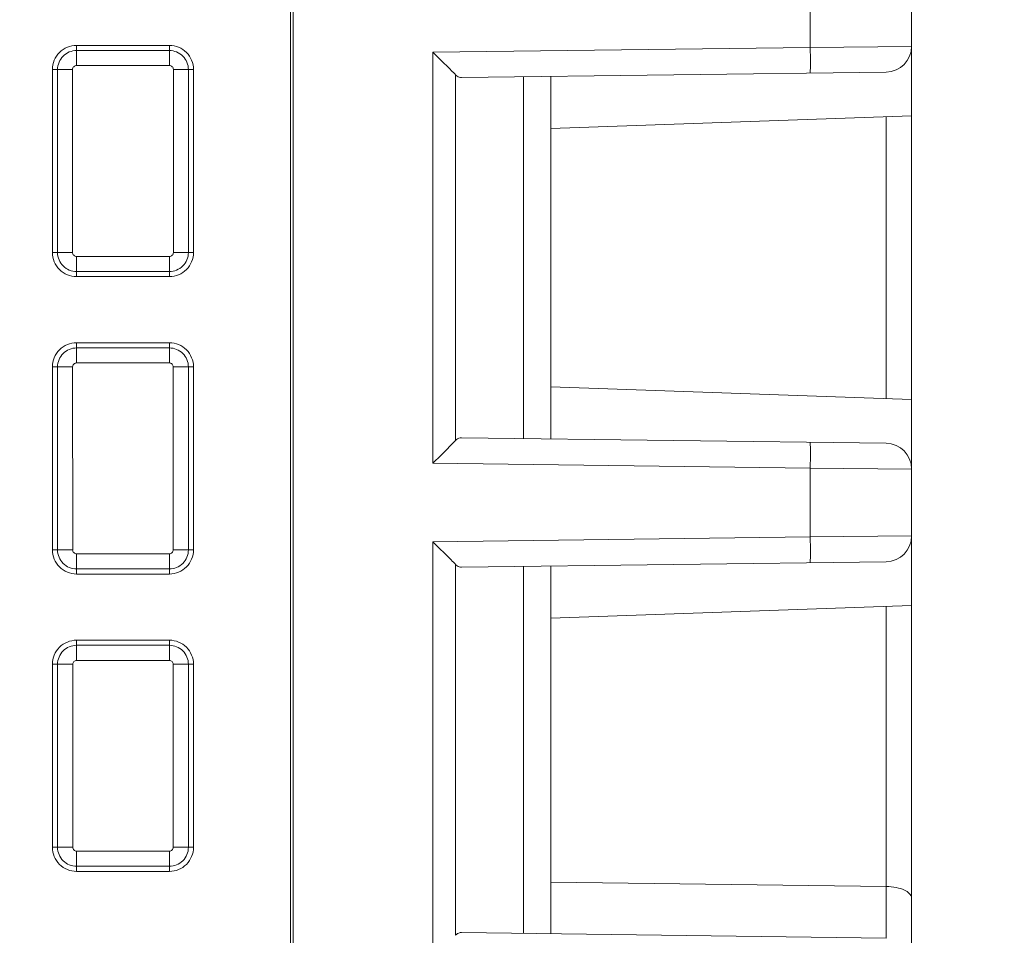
# Model space of a CAD drawing. Header units: millimetres. Extents: x -296 to 295, y -209 to 209.
# Tile 9 of 120: x -215 to -196, y -136 to -118. Entities that reach past the tile are written whole.
import ezdxf

# ---------------------------------------------------------------- set-up
doc = ezdxf.new("R2010")
doc.units = ezdxf.units.MM
doc.header["$MEASUREMENT"] = 0
doc.layers.add('layer 1', color=7, linetype='Continuous')

msp = doc.modelspace()

# ---------------------------------------------------------------- linework, layer by layer
at = {"layer": 'layer 1', "color": 1, "lineweight": 0}
msp.add_open_spline([(295.3283, 209.2747), (295.3283, 209.2747), (295.3283, -208.9236), (295.3283, -208.9236), (295.3283, -208.9236), (-296.1944, -208.9236), (-296.1944, -208.9236), (-296.1944, -208.9236), (-296.1944, 209.2747), (-296.1944, 209.2747), (-296.1944, 209.2747), (295.3283, 209.2747), (295.3283, 209.2747)], degree=3, knots=[0, 0, 0, 0, 0.25, 0.25, 0.25, 0.5, 0.5, 0.5, 0.75, 0.75, 0.75, 1, 1, 1, 1], dxfattribs=at)
at = {"layer": 'layer 1', "color": 5, "lineweight": 0}
msp.add_open_spline([(-281.2487, 194.7284), (-281.2487, 194.7284), (-281.2487, -197.0649), (-281.2487, -197.0649), (-281.2487, -197.0649), (283.3586, -197.0649), (283.3586, -197.0649)], degree=3, knots=[0, 0, 0, 0, 0.5, 0.5, 0.5, 1, 1, 1, 1], dxfattribs=at)
at = {"layer": 'layer 1', "lineweight": 9}
for points in [[(-198.0906, -156.3388), (-198.0906, -156.3388), (-198.0906, -96.1888), (-198.0906, -96.1888)], [(-210.1406, -111.7459), (-210.1406, -111.7459), (-210.1406, -138.3317), (-210.1406, -138.3317)], [(-210.0906, -111.6954), (-210.0906, -111.6954), (-210.0906, -138.2822), (-210.0906, -138.2822)], [(-200.0557, -118.8575), (-200.0557, -118.8575), (-200.0557, -117.5201), (-200.0557, -117.5201)], [(-212.4906, -118.8208), (-212.4906, -118.8208), (-214.2906, -118.8208), (-214.2906, -118.8208)], [(-214.2906, -119.2107), (-214.2906, -119.2107), (-214.2906, -118.8208), (-214.2906, -118.8208)], [(-212.4906, -118.8208), (-212.4906, -118.8208), (-212.4906, -119.2107), (-212.4906, -119.2107)], [(-214.2906, -118.9198), (-214.2906, -118.9198), (-212.4906, -118.9198), (-212.4906, -118.9198)], [(-200.0557, -118.8575), (-200.0557, -118.8575), (-207.3756, -118.9533), (-207.3756, -118.9533)], [(-207.3756, -126.9242), (-207.3756, -126.9242), (-207.3756, -118.9533), (-207.3756, -118.9533)], [(-198.0906, -118.8382), (-198.0906, -118.8382), (-200.0557, -118.8575), (-200.0557, -118.8575)], [(-198.5841, -119.3381), (-198.3105, -119.3346), (-198.0906, -119.1118), (-198.0906, -118.8382)], [(-214.7586, -119.2888), (-214.7586, -119.2888), (-214.3687, -119.2888), (-214.3687, -119.2888)], [(-214.7586, -119.2888), (-214.7586, -119.2888), (-214.7586, -122.8388), (-214.7586, -122.8388)], [(-214.6596, -122.8388), (-214.6596, -122.8388), (-214.6596, -119.2888), (-214.6596, -119.2888)], [(-214.3678, -122.8388), (-214.3678, -122.8388), (-214.3687, -119.2888), (-214.3687, -119.2888)], [(-214.2906, -119.2107), (-214.2906, -119.2107), (-212.4906, -119.2107), (-212.4906, -119.2107)], [(-212.4126, -119.2888), (-212.4126, -119.2888), (-212.4134, -122.8388), (-212.4134, -122.8388)], [(-212.4126, -119.2888), (-212.4126, -119.2888), (-212.0226, -119.2888), (-212.0226, -119.2888)], [(-212.1217, -119.2888), (-212.1217, -119.2888), (-212.1217, -122.8388), (-212.1217, -122.8388)], [(-212.0226, -122.8388), (-212.0226, -122.8388), (-212.0226, -119.2888), (-212.0226, -119.2888)], [(-206.9371, -119.3906), (-206.9371, -119.3906), (-206.9371, -126.4867), (-206.9371, -126.4867)], [(-206.8205, -119.446), (-206.8205, -119.446), (-198.5841, -119.3381), (-198.5841, -119.3381)], [(-205.6185, -126.4473), (-205.6185, -126.4473), (-205.6185, -119.4302), (-205.6185, -119.4302)], [(-205.0906, -119.4233), (-205.0906, -119.4233), (-205.0906, -126.4542), (-205.0906, -126.4542)], [(-198.0906, -120.1888), (-198.0906, -120.1888), (-205.0906, -120.4332), (-205.0906, -120.4332)], [(-198.5817, -125.6716), (-198.5817, -125.6716), (-198.5817, -120.2059), (-198.5817, -120.2059)], [(-214.3678, -122.8388), (-214.3678, -122.8388), (-214.7586, -122.8388), (-214.7586, -122.8388)], [(-212.4906, -122.916), (-212.4906, -122.916), (-214.2906, -122.916), (-214.2906, -122.916)], [(-214.2906, -123.3068), (-214.2906, -123.3068), (-214.2906, -122.916), (-214.2906, -122.916)], [(-212.4906, -122.916), (-212.4906, -122.916), (-212.4906, -123.3068), (-212.4906, -123.3068)], [(-212.0226, -122.8388), (-212.0226, -122.8388), (-212.4134, -122.8388), (-212.4134, -122.8388)], [(-212.4906, -123.2078), (-212.4906, -123.2078), (-214.2906, -123.2078), (-214.2906, -123.2078)], [(-214.2906, -123.3068), (-214.2906, -123.3068), (-212.4906, -123.3068), (-212.4906, -123.3068)], [(-212.4906, -124.5908), (-212.4906, -124.5908), (-214.2906, -124.5908), (-214.2906, -124.5908)], [(-214.2906, -124.9821), (-214.2906, -124.9821), (-214.2906, -124.5908), (-214.2906, -124.5908)], [(-214.2906, -124.6898), (-214.2906, -124.6898), (-212.4906, -124.6898), (-212.4906, -124.6898)], [(-212.4906, -124.5908), (-212.4906, -124.5908), (-212.4906, -124.9821), (-212.4906, -124.9821)], [(-214.7586, -125.0588), (-214.7586, -125.0588), (-214.3673, -125.0588), (-214.3673, -125.0588)], [(-214.7586, -125.0588), (-214.7586, -125.0588), (-214.7586, -128.6088), (-214.7586, -128.6088)], [(-214.6596, -128.6088), (-214.6596, -128.6088), (-214.6596, -125.0588), (-214.6596, -125.0588)], [(-214.3664, -128.6088), (-214.3664, -128.6088), (-214.3673, -125.0588), (-214.3673, -125.0588)], [(-214.2906, -124.9821), (-214.2906, -124.9821), (-212.4906, -124.9821), (-212.4906, -124.9821)], [(-212.414, -125.0588), (-212.414, -125.0588), (-212.4148, -128.6088), (-212.4148, -128.6088)], [(-212.414, -125.0588), (-212.414, -125.0588), (-212.0226, -125.0588), (-212.0226, -125.0588)], [(-212.1217, -125.0588), (-212.1217, -125.0588), (-212.1217, -128.6088), (-212.1217, -128.6088)], [(-212.0226, -128.6088), (-212.0226, -128.6088), (-212.0226, -125.0588), (-212.0226, -125.0588)], [(-198.0906, -125.6888), (-198.0906, -125.6888), (-205.0906, -125.4443), (-205.0906, -125.4443)], [(-198.5841, -126.5394), (-198.5841, -126.5394), (-206.8205, -126.4316), (-206.8205, -126.4316)], [(-198.0906, -127.0394), (-198.0906, -126.7658), (-198.3105, -126.543), (-198.5841, -126.5394)], [(-207.3756, -126.9242), (-207.3756, -126.9242), (-200.0557, -127.0201), (-200.0557, -127.0201)], [(-200.0557, -127.0201), (-200.0557, -127.0201), (-198.0906, -127.0394), (-198.0906, -127.0394)], [(-200.0557, -128.3575), (-200.0557, -128.3575), (-200.0557, -127.0201), (-200.0557, -127.0201)], [(-200.0557, -128.3575), (-200.0557, -128.3575), (-207.3756, -128.4533), (-207.3756, -128.4533)], [(-198.0906, -128.3382), (-198.0906, -128.3382), (-200.0557, -128.3575), (-200.0557, -128.3575)], [(-198.5841, -128.8381), (-198.3105, -128.8346), (-198.0906, -128.6118), (-198.0906, -128.3382)], [(-207.3756, -136.5242), (-207.3756, -136.5242), (-207.3756, -128.4533), (-207.3756, -128.4533)], [(-214.3664, -128.6088), (-214.3664, -128.6088), (-214.7586, -128.6088), (-214.7586, -128.6088)], [(-212.4906, -128.6845), (-212.4906, -128.6845), (-214.2906, -128.6845), (-214.2906, -128.6845)], [(-214.2906, -129.0768), (-214.2906, -129.0768), (-214.2906, -128.6845), (-214.2906, -128.6845)], [(-212.4906, -128.6845), (-212.4906, -128.6845), (-212.4906, -129.0768), (-212.4906, -129.0768)], [(-212.0226, -128.6088), (-212.0226, -128.6088), (-212.4148, -128.6088), (-212.4148, -128.6088)], [(-206.9371, -128.8906), (-206.9371, -128.8906), (-206.9371, -136.0867), (-206.9371, -136.0867)], [(-206.8205, -128.946), (-206.8205, -128.946), (-198.5841, -128.8381), (-198.5841, -128.8381)], [(-205.6185, -136.0473), (-205.6185, -136.0473), (-205.6185, -128.9302), (-205.6185, -128.9302)], [(-205.0906, -128.9233), (-205.0906, -128.9233), (-205.0906, -136.0542), (-205.0906, -136.0542)], [(-212.4906, -128.9778), (-212.4906, -128.9778), (-214.2906, -128.9778), (-214.2906, -128.9778)], [(-214.2906, -129.0768), (-214.2906, -129.0768), (-212.4906, -129.0768), (-212.4906, -129.0768)], [(-198.0906, -129.6888), (-198.0906, -129.6888), (-205.0906, -129.9332), (-205.0906, -129.9332)], [(-198.5817, -135.1408), (-198.5817, -135.1408), (-198.5817, -129.7059), (-198.5817, -129.7059)], [(-212.4906, -130.3608), (-212.4906, -130.3608), (-214.2906, -130.3608), (-214.2906, -130.3608)], [(-214.2906, -130.7535), (-214.2906, -130.7535), (-214.2906, -130.3608), (-214.2906, -130.3608)], [(-214.2906, -130.4598), (-214.2906, -130.4598), (-212.4906, -130.4598), (-212.4906, -130.4598)], [(-212.4906, -130.3608), (-212.4906, -130.3608), (-212.4906, -130.7535), (-212.4906, -130.7535)], [(-214.7586, -130.8288), (-214.7586, -130.8288), (-214.3659, -130.8288), (-214.3659, -130.8288)], [(-214.7586, -130.8288), (-214.7586, -130.8288), (-214.7586, -134.3788), (-214.7586, -134.3788)], [(-214.6596, -134.3788), (-214.6596, -134.3788), (-214.6596, -130.8288), (-214.6596, -130.8288)], [(-214.365, -134.3788), (-214.365, -134.3788), (-214.3659, -130.8288), (-214.3659, -130.8288)], [(-214.2906, -130.7535), (-214.2906, -130.7535), (-212.4906, -130.7535), (-212.4906, -130.7535)], [(-212.4154, -130.8288), (-212.4154, -130.8288), (-212.4163, -134.3788), (-212.4163, -134.3788)], [(-212.4154, -130.8288), (-212.4154, -130.8288), (-212.0226, -130.8288), (-212.0226, -130.8288)], [(-212.1217, -130.8288), (-212.1217, -130.8288), (-212.1217, -134.3788), (-212.1217, -134.3788)], [(-212.0226, -134.3788), (-212.0226, -134.3788), (-212.0226, -130.8288), (-212.0226, -130.8288)], [(-214.365, -134.3788), (-214.365, -134.3788), (-214.7586, -134.3788), (-214.7586, -134.3788)], [(-212.4906, -134.4531), (-212.4906, -134.4531), (-214.2906, -134.4531), (-214.2906, -134.4531)], [(-214.2906, -134.8468), (-214.2906, -134.8468), (-214.2906, -134.4531), (-214.2906, -134.4531)], [(-212.4906, -134.4531), (-212.4906, -134.4531), (-212.4906, -134.8468), (-212.4906, -134.8468)], [(-212.0226, -134.3788), (-212.0226, -134.3788), (-212.4163, -134.3788), (-212.4163, -134.3788)], [(-212.4906, -134.7478), (-212.4906, -134.7478), (-214.2906, -134.7478), (-214.2906, -134.7478)], [(-214.2906, -134.8468), (-214.2906, -134.8468), (-212.4906, -134.8468), (-212.4906, -134.8468)], [(-198.5817, -135.1408), (-198.5817, -135.1408), (-205.0906, -135.0555), (-205.0906, -135.0555)], [(-198.5815, -136.1395), (-198.5815, -136.1395), (-198.5816, -135.1407), (-198.5816, -135.1407)], [(-198.5849, -136.1394), (-198.5849, -136.1394), (-206.8205, -136.0316), (-206.8205, -136.0316)]]:
    msp.add_open_spline(points, degree=3, dxfattribs=at)
for points, knots in [([(-214.2906, -118.8208), (-214.4148, -118.8208), (-214.5338, -118.8701), (-214.6216, -118.9578), (-214.7093, -119.0456), (-214.7586, -119.1646), (-214.7586, -119.2888)], [0, 0, 0, 0, 0.5, 0.5, 0.5, 1, 1, 1, 1]), ([(-212.0226, -119.2888), (-212.0226, -119.1646), (-212.0719, -119.0456), (-212.1597, -118.9578), (-212.2475, -118.8701), (-212.3665, -118.8208), (-212.4906, -118.8208)], [0, 0, 0, 0, 0.5, 0.5, 0.5, 1, 1, 1, 1]), ([(-214.2906, -118.9198), (-214.3885, -118.9198), (-214.4823, -118.9587), (-214.5515, -119.0279), (-214.6207, -119.0971), (-214.6596, -119.1909), (-214.6596, -119.2888)], [0, 0, 0, 0, 0.5, 0.5, 0.5, 1, 1, 1, 1]), ([(-212.1217, -119.2888), (-212.1217, -119.1909), (-212.1605, -119.0971), (-212.2297, -119.0279), (-212.2989, -118.9587), (-212.3928, -118.9198), (-212.4906, -118.9198)], [0, 0, 0, 0, 0.5, 0.5, 0.5, 1, 1, 1, 1]), ([(-207.044, -119.2829), (-207.0694, -119.2573), (-207.095, -119.2318), (-207.1205, -119.2063), (-207.2053, -119.1217), (-207.2904, -119.0374), (-207.3756, -118.9533)], [0, 0, 0, 0, 0.5, 0.5, 0.5, 1, 1, 1, 1]), ([(-200.0579, -119.3574), (-200.0571, -119.3574), (-200.0571, -119.3561), (-200.0571, -119.355), (-200.0571, -119.3518), (-200.0566, -119.3499), (-200.0563, -119.3478), (-200.0559, -119.3442), (-200.0558, -119.34), (-200.0557, -119.3359), (-200.0555, -119.3302), (-200.0553, -119.3248), (-200.0551, -119.3194), (-200.0545, -119.3042), (-200.0543, -119.2886), (-200.0542, -119.2731), (-200.0539, -119.2524), (-200.0538, -119.2317), (-200.0537, -119.211), (-200.0535, -119.1858), (-200.0535, -119.1606), (-200.0536, -119.1353), (-200.0536, -119.1065), (-200.0537, -119.0777), (-200.0539, -119.0488), (-200.0543, -118.9851), (-200.0549, -118.9213), (-200.0557, -118.8575)], [0, 0, 0, 0, 0.1111111, 0.1111111, 0.1111111, 0.2222222, 0.2222222, 0.2222222, 0.3333333, 0.3333333, 0.3333333, 0.4444444, 0.4444444, 0.4444444, 0.5555556, 0.5555556, 0.5555556, 0.6666667, 0.6666667, 0.6666667, 0.7777778, 0.7777778, 0.7777778, 0.8888889, 0.8888889, 0.8888889, 1, 1, 1, 1]), ([(-214.3683, -119.2871), (-214.3683, -119.2674), (-214.3597, -119.2471), (-214.3452, -119.2329), (-214.3307, -119.2187), (-214.3103, -119.2107), (-214.2906, -119.2107)], [0, 0, 0, 0, 0.5, 0.5, 0.5, 1, 1, 1, 1]), ([(-212.4906, -119.2107), (-212.471, -119.2107), (-212.4505, -119.2187), (-212.436, -119.2329), (-212.4215, -119.2471), (-212.413, -119.2675), (-212.413, -119.2871)], [0, 0, 0, 0, 0.5, 0.5, 0.5, 1, 1, 1, 1]), ([(-206.9369, -119.3909), (-206.9445, -119.3831), (-206.9521, -119.3754), (-206.9598, -119.3677), (-206.9877, -119.3393), (-207.0158, -119.3111), (-207.044, -119.2829)], [0, 0, 0, 0, 0.5, 0.5, 0.5, 1, 1, 1, 1]), ([(-206.9371, -119.3906), (-206.9284, -119.3995), (-206.9193, -119.4078), (-206.9091, -119.4152), (-206.8836, -119.4338), (-206.8518, -119.4464), (-206.8205, -119.446)], [0, 0, 0, 0, 0.5, 0.5, 0.5, 1, 1, 1, 1]), ([(-214.7586, -122.8388), (-214.7586, -122.9629), (-214.7093, -123.0819), (-214.6216, -123.1697), (-214.5338, -123.2575), (-214.4148, -123.3068), (-214.2906, -123.3068)], [0, 0, 0, 0, 0.5, 0.5, 0.5, 1, 1, 1, 1]), ([(-214.6596, -122.8388), (-214.6596, -122.9366), (-214.6207, -123.0305), (-214.5515, -123.0997), (-214.4823, -123.1689), (-214.3885, -123.2078), (-214.2906, -123.2078)], [0, 0, 0, 0, 0.5, 0.5, 0.5, 1, 1, 1, 1]), ([(-214.2906, -122.916), (-214.3106, -122.916), (-214.3314, -122.9074), (-214.3458, -122.8927), (-214.3603, -122.878), (-214.3683, -122.8571), (-214.3683, -122.8371)], [0, 0, 0, 0, 0.5, 0.5, 0.5, 1, 1, 1, 1]), ([(-212.413, -122.8371), (-212.413, -122.8571), (-212.421, -122.878), (-212.4355, -122.8927), (-212.4499, -122.9074), (-212.4707, -122.916), (-212.4906, -122.916)], [0, 0, 0, 0, 0.5, 0.5, 0.5, 1, 1, 1, 1]), ([(-212.4906, -123.3068), (-212.3665, -123.3068), (-212.2475, -123.2575), (-212.1597, -123.1697), (-212.0719, -123.0819), (-212.0226, -122.9629), (-212.0226, -122.8388)], [0, 0, 0, 0, 0.5, 0.5, 0.5, 1, 1, 1, 1]), ([(-212.4906, -123.2078), (-212.3928, -123.2078), (-212.2989, -123.1689), (-212.2297, -123.0997), (-212.1605, -123.0305), (-212.1217, -122.9366), (-212.1217, -122.8388)], [0, 0, 0, 0, 0.5, 0.5, 0.5, 1, 1, 1, 1]), ([(-214.2906, -124.5908), (-214.4148, -124.5908), (-214.5338, -124.6401), (-214.6216, -124.7278), (-214.7093, -124.8156), (-214.7586, -124.9346), (-214.7586, -125.0588)], [0, 0, 0, 0, 0.5, 0.5, 0.5, 1, 1, 1, 1]), ([(-214.2906, -124.6898), (-214.3885, -124.6898), (-214.4823, -124.7287), (-214.5515, -124.7979), (-214.6207, -124.8671), (-214.6596, -124.9609), (-214.6596, -125.0588)], [0, 0, 0, 0, 0.5, 0.5, 0.5, 1, 1, 1, 1]), ([(-212.0226, -125.0588), (-212.0226, -124.9346), (-212.0719, -124.8156), (-212.1597, -124.7278), (-212.2475, -124.6401), (-212.3665, -124.5908), (-212.4906, -124.5908)], [0, 0, 0, 0, 0.5, 0.5, 0.5, 1, 1, 1, 1]), ([(-212.1217, -125.0588), (-212.1217, -124.9609), (-212.1605, -124.8671), (-212.2297, -124.7979), (-212.2989, -124.7287), (-212.3928, -124.6898), (-212.4906, -124.6898)], [0, 0, 0, 0, 0.5, 0.5, 0.5, 1, 1, 1, 1]), ([(-214.3669, -125.0571), (-214.3669, -125.0378), (-214.3585, -125.0178), (-214.3442, -125.0039), (-214.33, -124.99), (-214.3099, -124.9821), (-214.2906, -124.9821)], [0, 0, 0, 0, 0.5, 0.5, 0.5, 1, 1, 1, 1]), ([(-212.4906, -124.9821), (-212.4713, -124.9821), (-212.4512, -124.99), (-212.437, -125.0039), (-212.4228, -125.0179), (-212.4144, -125.0379), (-212.4144, -125.0571)], [0, 0, 0, 0, 0.5, 0.5, 0.5, 1, 1, 1, 1]), ([(-206.8205, -126.4316), (-206.8305, -126.4314), (-206.8406, -126.4324), (-206.8505, -126.4346), (-206.8835, -126.4419), (-206.9135, -126.4626), (-206.9371, -126.4867)], [0, 0, 0, 0, 0.5, 0.5, 0.5, 1, 1, 1, 1]), ([(-207.3756, -126.9242), (-207.3343, -126.8834), (-207.2931, -126.8426), (-207.2518, -126.8017), (-207.1464, -126.6973), (-207.0409, -126.5928), (-206.9372, -126.4868)], [0, 0, 0, 0, 0.5, 0.5, 0.5, 1, 1, 1, 1]), ([(-200.0557, -127.0201), (-200.0549, -126.9563), (-200.0543, -126.8925), (-200.0539, -126.8288), (-200.0537, -126.8), (-200.0536, -126.7712), (-200.0536, -126.7424), (-200.0535, -126.7171), (-200.0535, -126.6919), (-200.0537, -126.6667), (-200.0538, -126.646), (-200.0539, -126.6253), (-200.0542, -126.6045), (-200.0543, -126.589), (-200.0545, -126.5734), (-200.0551, -126.5582), (-200.0553, -126.5528), (-200.0555, -126.5474), (-200.0557, -126.5417), (-200.0558, -126.5376), (-200.0559, -126.5333), (-200.0563, -126.5298), (-200.0566, -126.5276), (-200.0571, -126.5257), (-200.0571, -126.5225), (-200.0571, -126.5214), (-200.0571, -126.5201), (-200.0579, -126.5201)], [0, 0, 0, 0, 0.1111111, 0.1111111, 0.1111111, 0.2222222, 0.2222222, 0.2222222, 0.3333333, 0.3333333, 0.3333333, 0.4444444, 0.4444444, 0.4444444, 0.5555556, 0.5555556, 0.5555556, 0.6666667, 0.6666667, 0.6666667, 0.7777778, 0.7777778, 0.7777778, 0.8888889, 0.8888889, 0.8888889, 1, 1, 1, 1]), ([(-200.0579, -128.8574), (-200.0571, -128.8574), (-200.0571, -128.8561), (-200.0571, -128.855), (-200.0571, -128.8518), (-200.0566, -128.8499), (-200.0563, -128.8478), (-200.0559, -128.8442), (-200.0558, -128.84), (-200.0557, -128.8359), (-200.0555, -128.8302), (-200.0553, -128.8248), (-200.0551, -128.8194), (-200.0545, -128.8042), (-200.0543, -128.7886), (-200.0542, -128.7731), (-200.0539, -128.7524), (-200.0538, -128.7317), (-200.0537, -128.711), (-200.0535, -128.6858), (-200.0535, -128.6606), (-200.0536, -128.6353), (-200.0536, -128.6065), (-200.0537, -128.5777), (-200.0539, -128.5488), (-200.0543, -128.4851), (-200.0549, -128.4213), (-200.0557, -128.3575)], [0, 0, 0, 0, 0.1111111, 0.1111111, 0.1111111, 0.2222222, 0.2222222, 0.2222222, 0.3333333, 0.3333333, 0.3333333, 0.4444444, 0.4444444, 0.4444444, 0.5555556, 0.5555556, 0.5555556, 0.6666667, 0.6666667, 0.6666667, 0.7777778, 0.7777778, 0.7777778, 0.8888889, 0.8888889, 0.8888889, 1, 1, 1, 1]), ([(-207.044, -128.7829), (-207.0694, -128.7573), (-207.095, -128.7318), (-207.1205, -128.7063), (-207.2053, -128.6217), (-207.2904, -128.5374), (-207.3756, -128.4533)], [0, 0, 0, 0, 0.5, 0.5, 0.5, 1, 1, 1, 1]), ([(-214.7586, -128.6088), (-214.7586, -128.7329), (-214.7093, -128.8519), (-214.6216, -128.9397), (-214.5338, -129.0275), (-214.4148, -129.0768), (-214.2906, -129.0768)], [0, 0, 0, 0, 0.5, 0.5, 0.5, 1, 1, 1, 1]), ([(-214.6596, -128.6088), (-214.6596, -128.7066), (-214.6207, -128.8005), (-214.5515, -128.8697), (-214.4823, -128.9389), (-214.3885, -128.9778), (-214.2906, -128.9778)], [0, 0, 0, 0, 0.5, 0.5, 0.5, 1, 1, 1, 1]), ([(-214.2906, -128.6845), (-214.3102, -128.6845), (-214.3307, -128.6762), (-214.3448, -128.6617), (-214.359, -128.6473), (-214.3669, -128.6268), (-214.3669, -128.6071)], [0, 0, 0, 0, 0.5, 0.5, 0.5, 1, 1, 1, 1]), ([(-212.4144, -128.6071), (-212.4144, -128.6268), (-212.4223, -128.6473), (-212.4365, -128.6617), (-212.4506, -128.6762), (-212.471, -128.6845), (-212.4906, -128.6845)], [0, 0, 0, 0, 0.5, 0.5, 0.5, 1, 1, 1, 1]), ([(-212.4906, -129.0768), (-212.3665, -129.0768), (-212.2475, -129.0275), (-212.1597, -128.9397), (-212.0719, -128.8519), (-212.0226, -128.7329), (-212.0226, -128.6088)], [0, 0, 0, 0, 0.5, 0.5, 0.5, 1, 1, 1, 1]), ([(-212.4906, -128.9778), (-212.3928, -128.9778), (-212.2989, -128.9389), (-212.2297, -128.8697), (-212.1605, -128.8005), (-212.1217, -128.7066), (-212.1217, -128.6088)], [0, 0, 0, 0, 0.5, 0.5, 0.5, 1, 1, 1, 1]), ([(-206.9369, -128.8909), (-206.9445, -128.8831), (-206.9521, -128.8754), (-206.9598, -128.8677), (-206.9877, -128.8393), (-207.0158, -128.8111), (-207.044, -128.7829)], [0, 0, 0, 0, 0.5, 0.5, 0.5, 1, 1, 1, 1]), ([(-206.9371, -128.8906), (-206.9284, -128.8995), (-206.9193, -128.9078), (-206.9091, -128.9152), (-206.8836, -128.9338), (-206.8518, -128.9464), (-206.8205, -128.946)], [0, 0, 0, 0, 0.5, 0.5, 0.5, 1, 1, 1, 1]), ([(-214.2906, -130.3608), (-214.4148, -130.3608), (-214.5338, -130.4101), (-214.6216, -130.4978), (-214.7093, -130.5856), (-214.7586, -130.7046), (-214.7586, -130.8288)], [0, 0, 0, 0, 0.5, 0.5, 0.5, 1, 1, 1, 1]), ([(-214.2906, -130.4598), (-214.3885, -130.4598), (-214.4823, -130.4987), (-214.5515, -130.5679), (-214.6207, -130.6371), (-214.6596, -130.7309), (-214.6596, -130.8288)], [0, 0, 0, 0, 0.5, 0.5, 0.5, 1, 1, 1, 1]), ([(-212.0226, -130.8288), (-212.0226, -130.7046), (-212.0719, -130.5856), (-212.1597, -130.4978), (-212.2475, -130.4101), (-212.3665, -130.3608), (-212.4906, -130.3608)], [0, 0, 0, 0, 0.5, 0.5, 0.5, 1, 1, 1, 1]), ([(-212.1217, -130.8288), (-212.1217, -130.7309), (-212.1605, -130.6371), (-212.2297, -130.5679), (-212.2989, -130.4987), (-212.3928, -130.4598), (-212.4906, -130.4598)], [0, 0, 0, 0, 0.5, 0.5, 0.5, 1, 1, 1, 1]), ([(-214.3655, -130.8271), (-214.3655, -130.8082), (-214.3572, -130.7886), (-214.3432, -130.7749), (-214.3293, -130.7612), (-214.3096, -130.7535), (-214.2906, -130.7535)], [0, 0, 0, 0, 0.5, 0.5, 0.5, 1, 1, 1, 1]), ([(-212.4906, -130.7535), (-212.4717, -130.7535), (-212.452, -130.7612), (-212.438, -130.7749), (-212.4241, -130.7886), (-212.4158, -130.8082), (-212.4158, -130.8271)], [0, 0, 0, 0, 0.5, 0.5, 0.5, 1, 1, 1, 1]), ([(-214.7586, -134.3788), (-214.7586, -134.5029), (-214.7093, -134.6219), (-214.6216, -134.7097), (-214.5338, -134.7975), (-214.4148, -134.8468), (-214.2906, -134.8468)], [0, 0, 0, 0, 0.5, 0.5, 0.5, 1, 1, 1, 1]), ([(-214.6596, -134.3788), (-214.6596, -134.4766), (-214.6207, -134.5705), (-214.5515, -134.6397), (-214.4823, -134.7089), (-214.3885, -134.7478), (-214.2906, -134.7478)], [0, 0, 0, 0, 0.5, 0.5, 0.5, 1, 1, 1, 1]), ([(-214.2906, -134.4531), (-214.3099, -134.4531), (-214.3299, -134.4449), (-214.3438, -134.4307), (-214.3577, -134.4165), (-214.3654, -134.3964), (-214.3655, -134.3771)], [0, 0, 0, 0, 0.5, 0.5, 0.5, 1, 1, 1, 1]), ([(-212.4158, -134.3771), (-212.4158, -134.3964), (-212.4235, -134.4166), (-212.4375, -134.4307), (-212.4513, -134.4449), (-212.4714, -134.4531), (-212.4906, -134.4531)], [0, 0, 0, 0, 0.5, 0.5, 0.5, 1, 1, 1, 1]), ([(-212.4906, -134.8468), (-212.3665, -134.8468), (-212.2475, -134.7975), (-212.1597, -134.7097), (-212.0719, -134.6219), (-212.0226, -134.5029), (-212.0226, -134.3788)], [0, 0, 0, 0, 0.5, 0.5, 0.5, 1, 1, 1, 1]), ([(-212.4906, -134.7478), (-212.3928, -134.7478), (-212.2989, -134.7089), (-212.2297, -134.6397), (-212.1605, -134.5705), (-212.1217, -134.4766), (-212.1217, -134.3788)], [0, 0, 0, 0, 0.5, 0.5, 0.5, 1, 1, 1, 1]), ([(-198.0906, -135.3661), (-198.0906, -135.2972), (-198.1609, -135.2443), (-198.2276, -135.2112), (-198.2815, -135.1844), (-198.3331, -135.1706), (-198.387, -135.1604), (-198.4501, -135.1484), (-198.5165, -135.1413), (-198.5817, -135.1407)], [0, 0, 0, 0, 0.3333333, 0.3333333, 0.3333333, 0.6666667, 0.6666667, 0.6666667, 1, 1, 1, 1]), ([(-206.8205, -136.0316), (-206.8305, -136.0314), (-206.8406, -136.0324), (-206.8505, -136.0346), (-206.8835, -136.0419), (-206.9135, -136.0626), (-206.9371, -136.0867)], [0, 0, 0, 0, 0.5, 0.5, 0.5, 1, 1, 1, 1])]:
    msp.add_open_spline(points, degree=3, knots=knots, dxfattribs=at)

doc.saveas('drawing.dxf')
